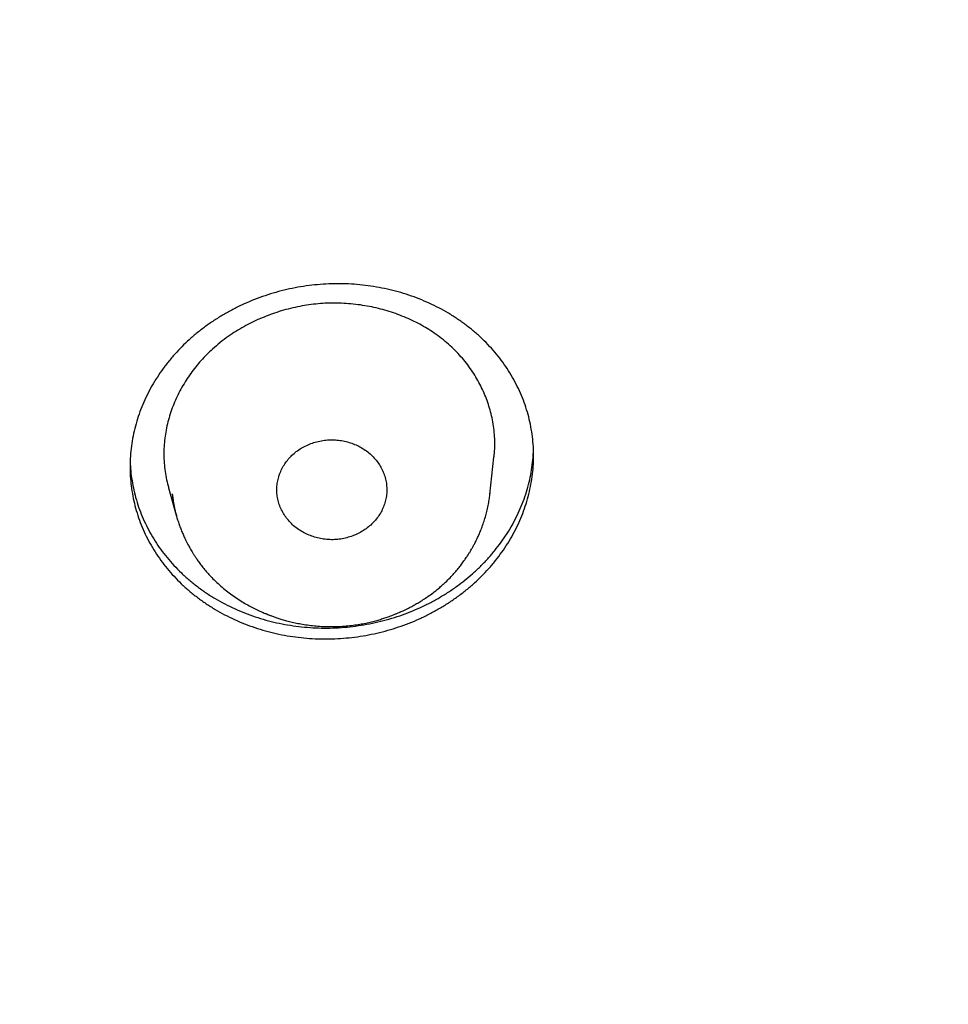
# Model space of a CAD drawing. Header units: millimetres. Extents: x 8 to 501, y 12 to 615.
# Tile 60 of 77: x 273 to 286, y 535 to 548. Entities that reach past the tile are written whole.
import ezdxf

# ---------------------------------------------------------------- set-up
doc = ezdxf.new("R2010")
doc.units = ezdxf.units.MM

msp = doc.modelspace()

# ---------------------------------------------------------------- linework, layer by layer
at = {"color": 7, "linetype": 'Continuous', "lineweight": 30}
for p, q in [((279.803, 541.957), (279.859, 542.462)), ((275.425, 542.044), (275.529, 541.672)), ((275.474, 541.965), (275.484, 541.887)), ((275.53, 541.667), (275.532, 541.663))]:
    msp.add_line(p, q, dxfattribs=at)
for points, knots in [([(216.077, 548.292), (216.094, 548.21), (216.139, 548.001), (216.216, 547.664), (216.307, 547.276), (216.404, 546.883), (216.506, 546.486), (216.614, 546.086), (216.726, 545.683), (216.844, 545.275), (216.973, 544.845), (217.115, 544.392), (217.238, 544.014), (217.333, 543.73), (217.397, 543.542), (217.462, 543.355), (217.529, 543.163), (217.599, 542.968), (217.671, 542.769), (217.74, 542.58), (217.808, 542.4), (217.872, 542.229), (217.934, 542.069), (217.991, 541.92), (218.046, 541.781), (218.097, 541.651), (218.146, 541.529), (218.192, 541.415), (218.235, 541.308), (218.275, 541.21), (218.311, 541.123), (218.343, 541.047), (218.371, 540.98), (218.396, 540.919), (218.417, 540.869), (218.435, 540.827), (218.449, 540.795), (218.46, 540.767), (218.473, 540.738), (218.487, 540.704), (218.505, 540.661), (218.526, 540.612), (218.55, 540.558), (218.575, 540.499), (218.602, 540.436), (218.636, 540.359), (218.676, 540.266), (218.724, 540.158), (218.776, 540.041), (218.831, 539.919), (218.888, 539.793), (218.947, 539.663), (219.01, 539.525), (219.077, 539.381), (219.148, 539.23), (219.223, 539.072), (219.305, 538.901), (219.393, 538.72), (219.487, 538.528), (219.583, 538.334), (219.682, 538.138), (219.8, 537.906), (219.939, 537.638), (220.1, 537.334), (220.266, 537.024), (220.439, 536.71), (220.617, 536.391), (220.809, 536.055), (221.016, 535.7), (221.239, 535.327), (221.422, 535.027), (221.562, 534.801), (221.656, 534.651), (221.75, 534.502), (221.842, 534.357), (221.931, 534.219), (222.016, 534.087), (222.098, 533.962), (222.176, 533.843), (222.25, 533.732), (222.32, 533.626), (222.386, 533.528), (222.444, 533.442), (222.494, 533.367), (222.538, 533.303), (222.579, 533.243), (222.617, 533.187), (222.652, 533.135), (222.684, 533.09), (222.71, 533.052), (222.731, 533.022), (222.745, 533.001), (222.755, 532.986), (222.765, 532.972), (222.778, 532.953), (222.795, 532.929), (222.821, 532.892), (222.858, 532.839), (222.906, 532.771), (222.959, 532.695), (223.018, 532.611), (223.079, 532.525), (223.141, 532.439), (223.203, 532.352), (223.267, 532.264), (223.332, 532.174), (223.396, 532.086), (223.49, 531.958), (223.612, 531.792), (223.794, 531.549), (224.006, 531.27), (224.248, 530.956), (224.488, 530.652), (224.726, 530.355), (224.961, 530.066), (225.193, 529.785), (225.423, 529.513), (225.65, 529.248), (225.873, 528.99), (226.092, 528.742), (226.306, 528.503), (226.515, 528.272), (226.72, 528.048), (226.912, 527.842), (227.09, 527.653), (227.255, 527.479), (227.417, 527.311), (227.576, 527.147), (227.732, 526.988), (227.881, 526.837), (228.023, 526.695), (228.158, 526.561), (228.288, 526.432), (228.414, 526.309), (228.54, 526.187), (228.665, 526.067), (228.788, 525.949), (228.906, 525.837), (229.017, 525.732), (229.123, 525.633), (229.222, 525.54), (229.315, 525.454), (229.4, 525.375), (229.478, 525.304), (229.549, 525.24), (229.613, 525.181), (229.672, 525.127), (229.725, 525.079), (229.771, 525.038), (229.809, 525.004), (229.841, 524.975), (229.864, 524.955), (229.879, 524.941), (229.887, 524.934), (229.895, 524.926), (229.903, 524.92), (229.912, 524.912), (229.926, 524.899), (229.947, 524.88), (229.974, 524.857), (230.001, 524.832), (230.03, 524.806), (230.061, 524.779), (230.1, 524.744), (230.15, 524.7), (230.211, 524.646), (230.28, 524.586), (230.356, 524.52), (230.44, 524.447), (230.53, 524.369), (230.626, 524.286), (230.832, 524.11), (231.145, 523.846), (231.564, 523.501), (231.982, 523.164), (232.397, 522.837), (232.724, 522.586), (232.962, 522.405), (233.111, 522.293), (233.26, 522.182), (233.408, 522.072), (233.559, 521.961), (233.715, 521.847), (233.883, 521.726), (234.063, 521.597), (234.257, 521.46), (234.459, 521.319), (234.668, 521.173), (234.886, 521.024), (235.112, 520.871), (235.346, 520.714), (235.589, 520.553), (235.84, 520.389), (236.098, 520.223), (236.363, 520.055), (236.635, 519.884), (236.915, 519.711), (237.206, 519.534), (237.507, 519.354), (237.82, 519.17), (238.141, 518.984), (238.472, 518.795), (238.772, 518.628), (239.039, 518.481), (239.271, 518.354), (239.505, 518.228), (239.738, 518.105), (239.967, 517.985), (240.189, 517.87), (240.405, 517.76), (240.614, 517.654), (240.817, 517.552), (241.013, 517.455), (241.203, 517.363), (241.382, 517.276), (241.552, 517.194), (241.712, 517.118), (241.867, 517.045), (242.015, 516.976), (242.163, 516.907), (242.312, 516.839), (242.46, 516.771), (242.6, 516.708), (242.731, 516.65), (242.854, 516.595), (242.968, 516.544), (243.062, 516.503), (243.134, 516.471), (243.186, 516.449), (243.23, 516.43), (243.265, 516.415), (243.288, 516.405), (243.303, 516.398), (243.31, 516.395), (243.317, 516.392), (243.327, 516.388), (243.342, 516.381), (243.363, 516.373), (243.387, 516.362), (243.414, 516.351), (243.451, 516.334), (243.498, 516.314), (243.551, 516.292), (243.596, 516.273), (243.633, 516.257), (243.663, 516.244), (243.686, 516.234), (243.708, 516.225), (243.739, 516.212), (243.783, 516.194), (243.841, 516.169), (243.908, 516.141), (243.986, 516.109), (244.075, 516.072), (244.172, 516.032), (244.277, 515.989), (244.391, 515.943), (244.51, 515.894), (244.635, 515.844), (244.766, 515.792), (244.904, 515.738), (245.049, 515.681), (245.204, 515.621), (245.368, 515.558), (245.542, 515.492), (245.723, 515.423), (245.914, 515.353), (246.111, 515.28), (246.315, 515.206), (246.526, 515.131), (246.744, 515.053), (246.973, 514.974), (247.211, 514.892), (247.46, 514.808), (247.717, 514.723), (247.983, 514.637), (248.257, 514.549), (248.54, 514.46), (248.831, 514.37), (249.132, 514.28), (249.441, 514.189), (249.759, 514.097), (250.086, 514.006), (250.421, 513.914), (250.766, 513.822), (251.132, 513.727), (251.519, 513.629), (251.93, 513.529), (252.351, 513.43), (252.783, 513.332), (253.212, 513.239), (253.638, 513.15), (254.058, 513.065), (254.488, 512.982), (254.927, 512.902), (255.343, 512.829), (255.733, 512.763), (256.098, 512.705), (256.467, 512.648), (256.842, 512.593), (257.281, 512.532), (257.78, 512.467), (258.337, 512.401), (258.891, 512.34), (259.442, 512.286), (259.989, 512.237), (260.568, 512.192), (261.178, 512.151), (261.819, 512.116), (262.455, 512.088), (263.084, 512.068), (263.704, 512.055), (264.315, 512.05), (264.916, 512.051), (265.51, 512.059), (266.106, 512.074), (266.703, 512.095), (267.3, 512.122), (267.89, 512.156), (268.473, 512.196), (269.049, 512.241), (269.619, 512.292), (270.199, 512.35), (270.791, 512.416), (271.393, 512.49), (271.986, 512.569), (272.57, 512.654), (273.145, 512.744), (273.712, 512.839), (274.27, 512.938), (274.818, 513.042), (275.358, 513.15), (275.886, 513.261), (276.403, 513.375), (276.907, 513.491), (277.403, 513.611), (277.893, 513.734), (278.377, 513.861), (278.855, 513.991), (279.325, 514.123), (279.785, 514.257), (280.235, 514.392), (280.672, 514.528), (281.099, 514.665), (281.518, 514.803), (281.87, 514.922), (282.159, 515.022), (282.387, 515.102), (282.612, 515.182), (282.834, 515.262), (283.05, 515.342), (283.259, 515.419), (283.465, 515.496), (283.667, 515.574), (283.866, 515.65), (284.054, 515.724), (284.232, 515.794), (284.398, 515.86), (284.551, 515.922), (284.693, 515.979), (284.825, 516.033), (284.947, 516.084), (285.061, 516.131), (285.163, 516.174), (285.254, 516.212), (285.334, 516.246), (285.407, 516.277), (285.471, 516.304), (285.526, 516.328), (285.572, 516.347), (285.609, 516.363), (285.636, 516.375), (285.653, 516.382), (285.663, 516.387), (285.674, 516.391), (285.69, 516.398), (285.715, 516.409), (285.75, 516.424), (285.794, 516.443), (285.844, 516.465), (285.899, 516.489), (285.959, 516.516), (286.025, 516.544), (286.096, 516.576), (286.181, 516.613), (286.279, 516.657), (286.392, 516.708), (286.514, 516.763), (286.645, 516.822), (286.784, 516.886), (286.931, 516.954), (287.086, 517.026), (287.282, 517.119), (287.515, 517.229), (287.78, 517.357), (288.042, 517.486), (288.368, 517.648), (288.755, 517.844), (289.2, 518.075), (289.635, 518.306), (290.022, 518.517), (290.364, 518.707), (290.662, 518.875), (290.955, 519.043), (291.243, 519.211), (291.528, 519.379), (291.812, 519.549), (292.108, 519.73), (292.418, 519.921), (292.74, 520.124), (293.066, 520.333), (293.396, 520.547), (293.729, 520.768), (294.065, 520.995), (294.405, 521.228), (294.747, 521.467), (295.093, 521.713), (295.4, 521.936), (295.669, 522.134), (295.899, 522.306), (296.13, 522.48), (296.358, 522.654), (296.58, 522.826), (296.793, 522.992), (296.996, 523.153), (297.189, 523.307), (297.374, 523.457), (297.55, 523.601), (297.718, 523.739), (297.878, 523.872), (298.025, 523.996), (298.161, 524.111), (298.286, 524.217), (298.405, 524.318), (298.516, 524.415), (298.622, 524.506), (298.751, 524.62), (298.854, 524.71), (298.931, 524.778), (298.954, 524.799), (298.978, 524.82), (299.001, 524.84), (299.024, 524.86), (299.042, 524.877), (299.056, 524.889), (299.064, 524.896), (299.068, 524.9), (299.07, 524.902), (299.072, 524.904), (299.075, 524.906), (299.083, 524.913), (299.095, 524.924), (299.117, 524.944), (299.147, 524.97), (299.184, 525.004), (299.23, 525.045), (299.283, 525.093), (299.343, 525.147), (299.411, 525.209), (299.486, 525.277), (299.568, 525.353), (299.658, 525.435), (299.754, 525.525), (299.858, 525.621), (299.968, 525.724), (300.084, 525.834), (300.206, 525.949), (300.33, 526.069), (300.564, 526.294), (300.903, 526.626), (301.327, 527.053), (301.73, 527.469), (302.113, 527.874), (302.49, 528.284), (302.857, 528.691), (303.212, 529.095), (303.557, 529.496), (303.828, 529.819), (304.028, 530.062), (304.16, 530.223), (304.291, 530.384), (304.421, 530.546), (304.549, 530.707), (304.681, 530.875), (304.816, 531.049), (304.953, 531.226), (305.083, 531.396), (305.206, 531.559), (305.322, 531.714), (305.431, 531.86), (305.534, 531.999), (305.63, 532.131), (305.721, 532.256), (305.806, 532.374), (305.886, 532.486), (305.96, 532.59), (306.028, 532.686), (306.082, 532.763), (306.124, 532.822), (306.154, 532.865), (306.181, 532.904), (306.204, 532.938), (306.225, 532.968), (306.242, 532.992), (306.258, 533.015), (306.276, 533.041), (306.299, 533.074), (306.327, 533.116), (306.361, 533.165), (306.401, 533.223), (306.446, 533.29), (306.495, 533.362), (306.548, 533.439), (306.601, 533.519), (306.657, 533.601), (306.712, 533.684), (306.767, 533.767), (306.873, 533.928), (307.031, 534.169), (307.238, 534.492), (307.445, 534.823), (307.653, 535.16), (307.86, 535.504), (308.064, 535.848), (308.263, 536.193), (308.459, 536.539), (308.655, 536.892), (308.85, 537.252), (309.05, 537.628), (309.252, 538.02), (309.458, 538.428), (309.638, 538.796), (309.795, 539.123), (309.901, 539.348), (309.979, 539.517), (310.03, 539.627), (310.078, 539.733), (310.128, 539.842), (310.179, 539.955), (310.23, 540.07), (310.278, 540.177), (310.321, 540.276), (310.361, 540.367), (310.397, 540.449), (310.429, 540.523), (310.456, 540.588), (310.48, 540.642), (310.499, 540.688), (310.516, 540.727), (310.529, 540.759), (310.54, 540.785), (310.55, 540.808), (310.561, 540.832), (310.573, 540.861), (310.589, 540.899), (310.609, 540.947), (310.634, 541.006), (310.662, 541.074), (310.693, 541.15), (310.727, 541.233), (310.765, 541.324), (310.804, 541.421), (310.849, 541.532), (310.899, 541.657), (310.954, 541.798), (311.012, 541.946), (311.072, 542.101), (311.135, 542.266), (311.202, 542.442), (311.271, 542.63), (311.343, 542.825), (311.416, 543.029), (311.491, 543.24), (311.566, 543.456), (311.641, 543.674), (311.716, 543.896), (311.791, 544.125), (311.868, 544.362), (311.942, 544.596), (312.014, 544.828), (312.084, 545.058), (312.154, 545.293), (312.219, 545.515), (312.277, 545.72), (312.329, 545.904), (312.377, 546.081), (312.426, 546.261), (312.475, 546.445), (312.523, 546.63), (312.568, 546.806), (312.61, 546.972), (312.649, 547.129), (312.683, 547.269), (312.713, 547.395), (312.74, 547.507), (312.764, 547.611), (312.787, 547.709), (312.807, 547.799), (312.826, 547.881), (312.843, 547.956), (312.858, 548.025), (312.872, 548.087), (312.884, 548.142), (312.894, 548.19), (312.903, 548.231), (312.91, 548.261), (312.914, 548.281), (312.916, 548.293), (312.919, 548.305), (312.923, 548.322), (312.929, 548.348), (312.936, 548.382), (312.942, 548.409), (312.945, 548.423)], [0, 0, 0, 0, 0.001997, 0.005132, 0.008322, 0.011569, 0.014872, 0.018171, 0.021524, 0.024931, 0.028393, 0.032334, 0.036344, 0.037938, 0.039542, 0.041133, 0.042672, 0.044436, 0.046124, 0.047738, 0.049277, 0.050741, 0.052131, 0.053387, 0.054575, 0.055695, 0.056747, 0.057731, 0.058646, 0.059494, 0.060273, 0.060902, 0.061479, 0.062002, 0.062473, 0.062797, 0.063079, 0.063318, 0.063522, 0.063829, 0.064203, 0.064635, 0.065107, 0.065617, 0.066166, 0.066754, 0.067625, 0.06857, 0.069588, 0.07068, 0.071756, 0.072894, 0.074095, 0.075359, 0.076686, 0.078076, 0.079529, 0.081193, 0.082888, 0.084607, 0.08635, 0.088118, 0.090793, 0.093521, 0.096303, 0.099139, 0.102028, 0.104971, 0.10833, 0.111757, 0.11525, 0.116641, 0.118042, 0.119447, 0.120801, 0.122095, 0.123329, 0.124503, 0.125617, 0.12667, 0.127664, 0.128597, 0.12947, 0.130114, 0.130721, 0.13129, 0.131823, 0.132318, 0.132771, 0.133124, 0.133409, 0.133625, 0.133712, 0.133842, 0.134021, 0.134251, 0.13453, 0.135109, 0.135763, 0.136491, 0.137294, 0.138172, 0.13896, 0.139801, 0.140669, 0.141534, 0.142394, 0.14325, 0.145251, 0.147227, 0.150384, 0.153477, 0.156507, 0.159473, 0.162375, 0.165214, 0.16799, 0.170702, 0.17335, 0.175935, 0.178412, 0.180827, 0.183181, 0.185474, 0.187372, 0.189225, 0.191034, 0.192799, 0.19452, 0.196194, 0.197717, 0.199185, 0.200597, 0.201954, 0.203256, 0.204644, 0.205963, 0.207213, 0.208394, 0.209507, 0.21055, 0.211525, 0.212431, 0.213228, 0.213963, 0.214636, 0.215246, 0.215795, 0.216281, 0.216658, 0.216986, 0.217266, 0.217363, 0.217453, 0.217535, 0.21761, 0.217687, 0.217814, 0.218054, 0.218337, 0.218621, 0.218913, 0.219226, 0.219561, 0.220133, 0.220759, 0.221439, 0.222228, 0.22308, 0.223994, 0.224971, 0.226006, 0.230224, 0.234383, 0.238482, 0.24252, 0.246499, 0.247928, 0.249349, 0.250762, 0.252167, 0.25358, 0.255046, 0.256568, 0.258305, 0.260109, 0.26198, 0.263918, 0.265923, 0.267995, 0.270133, 0.272338, 0.274611, 0.27695, 0.279312, 0.281739, 0.28423, 0.286786, 0.289454, 0.29219, 0.294992, 0.297861, 0.300797, 0.302755, 0.304742, 0.306758, 0.308757, 0.310696, 0.312575, 0.314396, 0.316156, 0.317858, 0.3195, 0.321082, 0.322605, 0.323987, 0.325316, 0.326592, 0.327815, 0.328985, 0.330273, 0.331491, 0.332638, 0.333714, 0.334719, 0.335654, 0.336518, 0.337007, 0.337431, 0.337786, 0.338072, 0.338288, 0.338362, 0.338422, 0.338468, 0.338538, 0.338659, 0.338828, 0.339044, 0.339263, 0.339471, 0.339966, 0.340396, 0.340762, 0.341064, 0.3413, 0.341476, 0.341644, 0.341825, 0.34224, 0.342707, 0.343225, 0.343876, 0.344593, 0.345377, 0.346227, 0.347143, 0.348126, 0.349113, 0.350159, 0.351265, 0.352429, 0.353652, 0.354975, 0.35636, 0.357808, 0.359318, 0.360891, 0.362497, 0.364164, 0.365891, 0.367678, 0.369564, 0.371513, 0.373525, 0.3756, 0.377738, 0.379939, 0.382203, 0.384529, 0.386919, 0.389371, 0.391886, 0.394465, 0.397106, 0.39981, 0.402857, 0.405981, 0.40918, 0.412456, 0.415807, 0.418914, 0.422083, 0.425314, 0.428608, 0.431965, 0.434647, 0.437367, 0.440125, 0.442923, 0.44574, 0.449907, 0.454042, 0.458145, 0.462217, 0.466257, 0.470266, 0.475035, 0.479758, 0.484436, 0.489069, 0.493656, 0.498117, 0.502534, 0.506907, 0.511237, 0.515679, 0.520074, 0.524422, 0.528723, 0.532977, 0.537183, 0.541343, 0.545864, 0.550328, 0.554736, 0.559086, 0.563379, 0.567615, 0.571795, 0.575917, 0.579983, 0.583991, 0.587872, 0.591699, 0.59547, 0.599187, 0.602914, 0.606585, 0.610199, 0.613756, 0.617255, 0.620637, 0.623964, 0.627236, 0.630453, 0.632267, 0.634062, 0.63584, 0.6376, 0.639323, 0.64098, 0.642569, 0.644239, 0.645827, 0.647334, 0.64876, 0.650104, 0.65132, 0.652461, 0.653526, 0.654516, 0.65543, 0.656269, 0.656991, 0.657646, 0.658233, 0.658754, 0.659208, 0.65957, 0.659875, 0.660121, 0.660216, 0.660299, 0.660369, 0.66048, 0.660686, 0.660982, 0.661343, 0.66175, 0.6622, 0.662694, 0.663232, 0.663814, 0.664439, 0.665298, 0.666228, 0.667229, 0.668301, 0.669444, 0.670658, 0.671943, 0.673298, 0.67552, 0.677729, 0.679919, 0.68209, 0.685918, 0.689684, 0.693389, 0.697033, 0.699644, 0.702223, 0.704769, 0.707283, 0.709764, 0.712257, 0.714791, 0.717624, 0.720506, 0.723437, 0.726417, 0.729445, 0.732523, 0.735649, 0.738824, 0.742048, 0.745321, 0.747491, 0.749681, 0.751892, 0.754106, 0.756251, 0.758318, 0.760287, 0.76218, 0.763998, 0.76574, 0.767406, 0.768996, 0.77051, 0.771832, 0.77309, 0.774284, 0.775415, 0.776482, 0.777499, 0.779379, 0.779622, 0.779865, 0.780107, 0.780348, 0.780588, 0.780799, 0.780926, 0.781004, 0.781034, 0.781051, 0.781075, 0.781108, 0.781148, 0.781297, 0.781504, 0.781817, 0.782209, 0.782678, 0.783225, 0.783851, 0.784554, 0.785336, 0.786194, 0.787129, 0.788143, 0.789234, 0.790402, 0.791626, 0.792925, 0.794271, 0.795619, 0.800435, 0.805256, 0.809565, 0.813878, 0.818195, 0.822516, 0.826626, 0.83074, 0.834858, 0.836477, 0.838096, 0.839716, 0.841336, 0.842954, 0.844531, 0.846355, 0.848103, 0.849776, 0.851374, 0.852896, 0.854318, 0.855667, 0.856943, 0.858147, 0.859298, 0.860373, 0.861373, 0.862298, 0.863147, 0.863591, 0.864004, 0.864374, 0.864702, 0.864986, 0.865225, 0.865406, 0.865644, 0.865961, 0.866356, 0.86683, 0.867382, 0.868012, 0.868721, 0.869439, 0.87021, 0.870988, 0.87177, 0.872555, 0.873344, 0.876319, 0.879341, 0.882412, 0.885529, 0.888695, 0.891908, 0.894989, 0.898126, 0.901318, 0.904564, 0.907866, 0.911428, 0.915051, 0.918737, 0.921203, 0.923696, 0.924683, 0.925651, 0.926577, 0.927459, 0.928534, 0.929538, 0.93047, 0.93133, 0.932119, 0.932836, 0.933481, 0.934054, 0.934507, 0.934902, 0.935239, 0.935519, 0.935741, 0.935915, 0.936122, 0.936373, 0.936668, 0.937108, 0.937619, 0.938202, 0.938855, 0.939581, 0.940374, 0.941211, 0.942085, 0.943237, 0.944447, 0.945715, 0.947042, 0.948428, 0.949962, 0.951562, 0.953228, 0.95496, 0.956758, 0.958622, 0.96044, 0.962317, 0.964252, 0.966246, 0.968298, 0.970176, 0.972101, 0.974072, 0.97609, 0.977678, 0.979211, 0.980688, 0.982109, 0.983728, 0.985267, 0.986726, 0.988106, 0.989406, 0.990626, 0.991607, 0.992529, 0.993393, 0.994199, 0.994947, 0.995625, 0.996246, 0.996812, 0.997321, 0.997774, 0.998171, 0.998512, 0.998796, 0.998906, 0.999004, 0.999091, 0.999215, 0.999407, 0.999668, 1, 1, 1, 1]), ([(279.593, 540.751), (279.556, 540.719), (279.483, 540.654), (279.364, 540.564), (279.241, 540.479), (279.113, 540.4), (278.98, 540.327), (278.844, 540.261), (278.703, 540.202), (278.559, 540.15), (278.412, 540.104), (278.263, 540.066), (278.112, 540.035), (277.96, 540.012), (277.806, 539.996), (277.652, 539.988), (277.498, 539.988), (277.344, 539.994), (277.192, 540.009), (277.041, 540.031), (276.891, 540.06), (276.744, 540.097), (276.599, 540.142), (276.458, 540.193), (276.321, 540.252), (276.187, 540.317), (276.059, 540.389), (275.935, 540.467), (275.816, 540.552), (275.703, 540.642), (275.597, 540.738), (275.497, 540.84), (275.404, 540.946), (275.318, 541.057), (275.239, 541.173), (275.168, 541.293), (275.104, 541.416), (275.049, 541.542), (275.003, 541.671), (274.964, 541.802), (274.935, 541.936), (274.914, 542.071), (274.901, 542.207), (274.897, 542.343), (274.903, 542.479), (274.917, 542.615), (274.939, 542.751), (274.97, 542.886), (275.01, 543.019), (275.058, 543.15), (275.114, 543.278), (275.178, 543.403), (275.251, 543.526), (275.33, 543.645), (275.417, 543.76), (275.509, 543.868), (275.604, 543.969), (275.706, 544.066), (275.815, 544.16), (275.933, 544.25), (276.056, 544.335), (276.185, 544.414), (276.317, 544.487), (276.454, 544.553), (276.594, 544.612), (276.738, 544.664), (276.885, 544.71), (277.035, 544.748), (277.186, 544.779), (277.338, 544.802), (277.491, 544.818), (277.645, 544.826), (277.8, 544.827), (277.953, 544.82), (278.106, 544.805), (278.257, 544.783), (278.406, 544.754), (278.554, 544.717), (278.698, 544.672), (278.84, 544.621), (278.977, 544.562), (279.11, 544.497), (279.239, 544.425), (279.363, 544.347), (279.481, 544.262), (279.594, 544.172), (279.701, 544.076), (279.801, 543.974), (279.894, 543.868), (279.98, 543.757), (280.059, 543.641), (280.13, 543.521), (280.193, 543.398), (280.248, 543.272), (280.295, 543.143), (280.333, 543.012), (280.363, 542.878), (280.384, 542.743), (280.397, 542.607), (280.4, 542.471), (280.395, 542.335), (280.381, 542.199), (280.358, 542.063), (280.327, 541.928), (280.287, 541.795), (280.24, 541.665), (280.183, 541.536), (280.119, 541.411), (280.047, 541.288), (279.967, 541.169), (279.881, 541.054), (279.789, 540.946), (279.693, 540.845), (279.627, 540.783), (279.593, 540.751)], [0, 0, 0, 0, 0.008877, 0.017783, 0.026702, 0.035622, 0.044527, 0.053404, 0.062281, 0.071185, 0.080104, 0.089023, 0.097927, 0.106804, 0.115698, 0.124619, 0.133555, 0.142491, 0.151413, 0.160307, 0.169237, 0.178196, 0.187168, 0.196141, 0.2051, 0.214031, 0.222996, 0.231989, 0.240997, 0.250005, 0.258998, 0.267963, 0.276946, 0.285957, 0.294982, 0.304007, 0.313018, 0.322001, 0.330975, 0.339978, 0.348996, 0.358014, 0.367017, 0.375991, 0.384937, 0.39391, 0.402898, 0.411886, 0.42086, 0.429805, 0.438712, 0.447648, 0.456597, 0.465547, 0.474482, 0.483389, 0.491695, 0.5, 0.508877, 0.517783, 0.526702, 0.535622, 0.544528, 0.553405, 0.562282, 0.571186, 0.580105, 0.589024, 0.597928, 0.606805, 0.615699, 0.624621, 0.633557, 0.642492, 0.651414, 0.660308, 0.669239, 0.678197, 0.68717, 0.696142, 0.705101, 0.714031, 0.722996, 0.73199, 0.740997, 0.750005, 0.758998, 0.767963, 0.776945, 0.785956, 0.794982, 0.804007, 0.813018, 0.822, 0.830975, 0.839978, 0.848996, 0.858014, 0.867017, 0.875992, 0.884937, 0.893911, 0.902899, 0.911887, 0.920861, 0.929806, 0.938714, 0.947649, 0.956599, 0.965549, 0.974484, 0.983391, 0.991696, 1, 1, 1, 1]), ([(279.858, 542.462), (279.86, 542.472), (279.866, 542.52), (279.87, 542.604), (279.87, 542.716), (279.861, 542.83), (279.845, 542.943), (279.821, 543.053), (279.792, 543.158), (279.757, 543.26), (279.715, 543.36), (279.667, 543.459), (279.613, 543.556), (279.552, 543.651), (279.484, 543.744), (279.41, 543.833), (279.329, 543.92), (279.241, 544.003), (279.146, 544.081), (279.049, 544.153), (278.949, 544.217), (278.848, 544.275), (278.743, 544.328), (278.633, 544.376), (278.52, 544.42), (278.403, 544.458), (278.284, 544.491), (278.162, 544.517), (278.037, 544.538), (277.91, 544.553), (277.78, 544.562), (277.651, 544.564), (277.524, 544.559), (277.399, 544.547), (277.273, 544.53), (277.147, 544.505), (277.022, 544.475), (276.9, 544.438), (276.782, 544.397), (276.669, 544.35), (276.557, 544.299), (276.447, 544.241), (276.341, 544.178), (276.233, 544.106), (276.126, 544.027), (276.058, 543.967), (276.023, 543.937)], [0, 0, 0, 0, 0.006318, 0.029319, 0.0523, 0.076015, 0.099751, 0.123467, 0.145571, 0.167692, 0.189797, 0.212479, 0.235177, 0.257858, 0.281108, 0.304376, 0.327624, 0.351618, 0.375635, 0.39963, 0.421754, 0.443894, 0.466019, 0.488743, 0.511483, 0.534207, 0.557132, 0.580074, 0.602998, 0.626594, 0.650209, 0.673803, 0.696517, 0.719249, 0.741964, 0.765366, 0.788787, 0.81219, 0.834549, 0.856923, 0.879282, 0.902249, 0.925234, 0.9482, 0.974045, 1, 1, 1, 1]), ([(276.023, 543.937), (275.996, 543.911), (275.941, 543.86), (275.865, 543.779), (275.793, 543.694), (275.725, 543.605), (275.663, 543.512), (275.605, 543.416), (275.552, 543.316), (275.505, 543.214), (275.464, 543.108), (275.429, 542.999), (275.4, 542.889), (275.379, 542.777), (275.365, 542.665), (275.359, 542.553), (275.36, 542.44), (275.368, 542.326), (275.385, 542.213), (275.404, 542.118), (275.42, 542.063), (275.425, 542.044)], [0, 0, 0, 0, 0.050864, 0.101764, 0.15263, 0.204815, 0.257037, 0.309224, 0.36306, 0.416935, 0.470772, 0.526099, 0.581469, 0.636794, 0.691702, 0.746654, 0.801559, 0.858211, 0.914914, 0.97157, 1, 1, 1, 1]), ([(277.118, 542.501), (277.139, 542.519), (277.18, 542.554), (277.25, 542.597), (277.325, 542.634), (277.403, 542.664), (277.485, 542.685), (277.569, 542.698), (277.654, 542.702), (277.74, 542.697), (277.823, 542.683), (277.903, 542.661), (277.979, 542.631), (278.052, 542.595), (278.122, 542.55), (278.186, 542.497), (278.242, 542.438), (278.289, 542.376), (278.328, 542.31), (278.359, 542.24), (278.382, 542.166), (278.396, 542.089), (278.4, 542.011), (278.394, 541.935), (278.379, 541.86), (278.354, 541.787), (278.321, 541.717), (278.28, 541.651), (278.233, 541.591), (278.196, 541.556), (278.179, 541.539)], [0, 0, 0, 0, 0.035957, 0.072039, 0.10801, 0.143932, 0.179962, 0.215876, 0.25222, 0.288695, 0.32505, 0.359975, 0.395, 0.429924, 0.466671, 0.503543, 0.540281, 0.575125, 0.610073, 0.644924, 0.681377, 0.717944, 0.75438, 0.789939, 0.825616, 0.861188, 0.896809, 0.932535, 0.968148, 1, 1, 1, 1]), ([(274.901, 542.407), (274.902, 542.387), (274.903, 542.321), (274.915, 542.211), (274.936, 542.078), (274.965, 541.946), (275.004, 541.815), (275.051, 541.687), (275.106, 541.562), (275.169, 541.439), (275.239, 541.32), (275.317, 541.205), (275.403, 541.095), (275.497, 540.988), (275.597, 540.887), (275.703, 540.79), (275.816, 540.7), (275.934, 540.615), (276.058, 540.537), (276.188, 540.465), (276.322, 540.399), (276.46, 540.341), (276.602, 540.289), (276.747, 540.244), (276.895, 540.208), (277.046, 540.178), (277.198, 540.156), (277.353, 540.142), (277.508, 540.135), (277.663, 540.136), (277.818, 540.145), (277.972, 540.162), (278.126, 540.186), (278.278, 540.218), (278.428, 540.257), (278.575, 540.303), (278.719, 540.357), (278.86, 540.417), (278.997, 540.484), (279.13, 540.558), (279.258, 540.638), (279.378, 540.722), (279.49, 540.809), (279.597, 540.901), (279.7, 541), (279.799, 541.107), (279.892, 541.218), (279.978, 541.333), (280.057, 541.452), (280.127, 541.574), (280.19, 541.699), (280.245, 541.827), (280.292, 541.958), (280.331, 542.09), (280.361, 542.223), (280.382, 542.358), (280.394, 542.47), (280.396, 542.538), (280.396, 542.56)], [0, 0, 0, 0, 0.00824, 0.026453, 0.044638, 0.062766, 0.080969, 0.099229, 0.117517, 0.135806, 0.154066, 0.172269, 0.190543, 0.208873, 0.227234, 0.245594, 0.263925, 0.282198, 0.300507, 0.318874, 0.337271, 0.355667, 0.374034, 0.392343, 0.410637, 0.428988, 0.44737, 0.465751, 0.484102, 0.502395, 0.520629, 0.53892, 0.557241, 0.575561, 0.593852, 0.612086, 0.630241, 0.648454, 0.666696, 0.684938, 0.70315, 0.721305, 0.738232, 0.755158, 0.773252, 0.791403, 0.809583, 0.827763, 0.845914, 0.864008, 0.882101, 0.90025, 0.918428, 0.936607, 0.954756, 0.972849, 0.990977, 1, 1, 1, 1]), ([(278.179, 541.539), (278.158, 541.522), (278.117, 541.487), (278.047, 541.443), (277.973, 541.406), (277.894, 541.377), (277.813, 541.355), (277.729, 541.342), (277.644, 541.338), (277.558, 541.344), (277.475, 541.358), (277.395, 541.38), (277.319, 541.409), (277.245, 541.445), (277.176, 541.49), (277.112, 541.543), (277.056, 541.602), (277.008, 541.664), (276.97, 541.73), (276.938, 541.8), (276.915, 541.874), (276.901, 541.951), (276.897, 542.029), (276.903, 542.105), (276.919, 542.18), (276.943, 542.253), (276.976, 542.323), (277.018, 542.389), (277.065, 542.45), (277.101, 542.485), (277.118, 542.501)], [0, 0, 0, 0, 0.035951, 0.072025, 0.10799, 0.143905, 0.179929, 0.215836, 0.252181, 0.288656, 0.325012, 0.359937, 0.394962, 0.429886, 0.466632, 0.503504, 0.540242, 0.575087, 0.610036, 0.644886, 0.681339, 0.717905, 0.754341, 0.789901, 0.82558, 0.861152, 0.896772, 0.932497, 0.968109, 1, 1, 1, 1]), ([(275.474, 541.965), (275.474, 541.964), (275.475, 541.953), (275.478, 541.932), (275.482, 541.899), (275.488, 541.862), (275.495, 541.82), (275.504, 541.773), (275.516, 541.722), (275.53, 541.667), (275.548, 541.608), (275.568, 541.547), (275.59, 541.486), (275.614, 541.429), (275.637, 541.376), (275.659, 541.331), (275.677, 541.293), (275.693, 541.263), (275.708, 541.238), (275.722, 541.213), (275.737, 541.186), (275.755, 541.157), (275.776, 541.124), (275.802, 541.085), (275.833, 541.04), (275.872, 540.988), (275.915, 540.934), (275.962, 540.88), (276.017, 540.82), (276.081, 540.757), (276.154, 540.691), (276.23, 540.63), (276.307, 540.572), (276.386, 540.52), (276.463, 540.472), (276.527, 540.437), (276.577, 540.411), (276.613, 540.393), (276.649, 540.376), (276.682, 540.361), (276.712, 540.347), (276.737, 540.337), (276.754, 540.33), (276.765, 540.326), (276.774, 540.322), (276.786, 540.317), (276.8, 540.312), (276.819, 540.305), (276.84, 540.297), (276.872, 540.286), (276.914, 540.271), (276.971, 540.253), (277.036, 540.235), (277.109, 540.216), (277.188, 540.199), (277.273, 540.184), (277.364, 540.171), (277.458, 540.162), (277.558, 540.156), (277.661, 540.154), (277.767, 540.158), (277.867, 540.166), (277.961, 540.177), (278.049, 540.191), (278.131, 540.207), (278.207, 540.225), (278.277, 540.244), (278.342, 540.264), (278.4, 540.283), (278.452, 540.302), (278.497, 540.319), (278.534, 540.334), (278.56, 540.345), (278.58, 540.354), (278.598, 540.362), (278.624, 540.374), (278.658, 540.39), (278.697, 540.409), (278.742, 540.433), (278.793, 540.461), (278.85, 540.495), (278.912, 540.534), (278.978, 540.579), (279.048, 540.631), (279.112, 540.682), (279.15, 540.718), (279.166, 540.732)], [0, 0, 0, 0, 0.0005233, 0.0070396, 0.0144666, 0.0228093, 0.0320664, 0.0427194, 0.0543694, 0.0670155, 0.0806567, 0.0951895, 0.1089715, 0.1235206, 0.1362413, 0.1471368, 0.1562088, 0.1635869, 0.1693826, 0.1754454, 0.1820773, 0.1895024, 0.1979068, 0.2072923, 0.2197191, 0.2335351, 0.2486838, 0.2642456, 0.2798897, 0.3004936, 0.3212268, 0.3420868, 0.3621138, 0.3821531, 0.4011848, 0.4189328, 0.4277194, 0.4361575, 0.4442487, 0.4519943, 0.45917, 0.4647296, 0.4684072, 0.4704953, 0.4722442, 0.4747557, 0.47803, 0.4820669, 0.4868666, 0.492429, 0.5027116, 0.51488, 0.5289369, 0.5448842, 0.5610246, 0.5787328, 0.5980123, 0.6176492, 0.6366073, 0.6593348, 0.6809676, 0.7014903, 0.7208923, 0.7391736, 0.7563436, 0.7724093, 0.7873754, 0.8012448, 0.8140194, 0.825585, 0.8355132, 0.8437641, 0.8503377, 0.853045, 0.8569955, 0.8629675, 0.8709628, 0.8798474, 0.8903613, 0.9025085, 0.9162948, 0.9317273, 0.9484911, 0.9668492, 0.9868034, 1, 1, 1, 1]), ([(279.166, 540.731), (279.188, 540.751), (279.23, 540.79), (279.287, 540.85), (279.337, 540.906), (279.381, 540.959), (279.422, 541.011), (279.458, 541.061), (279.491, 541.109), (279.516, 541.148), (279.536, 541.181), (279.552, 541.207), (279.565, 541.229), (279.576, 541.249), (279.586, 541.269), (279.598, 541.29), (279.611, 541.316), (279.628, 541.35), (279.649, 541.396), (279.673, 541.453), (279.699, 541.519), (279.724, 541.592), (279.747, 541.667), (279.767, 541.745), (279.783, 541.823), (279.796, 541.9), (279.803, 541.957), (279.806, 541.989), (279.806, 541.996)], [0, 0, 0, 0, 0.0600414, 0.1156331, 0.1667646, 0.2134269, 0.2556141, 0.3020508, 0.3414995, 0.3739715, 0.3994729, 0.4201917, 0.4369738, 0.4525995, 0.4670913, 0.4833482, 0.5033978, 0.5272412, 0.5641165, 0.6074782, 0.6573362, 0.7135781, 0.7700098, 0.8231825, 0.8816853, 0.9357052, 0.9852572, 1, 1, 1, 1]), ([(279.802, 541.957), (279.803, 541.959), (279.805, 541.972), (279.805, 541.985), (279.806, 541.996)], [0, 0, 0, 0, 0.155629, 1, 1, 1, 1]), ([(275.525, 541.69), (275.526, 541.683), (275.528, 541.674), (275.531, 541.665), (275.532, 541.663)], [0, 0, 0, 0, 0.730222, 1, 1, 1, 1])]:
    msp.add_open_spline(points, degree=3, knots=knots, dxfattribs=at)

doc.saveas('drawing.dxf')
